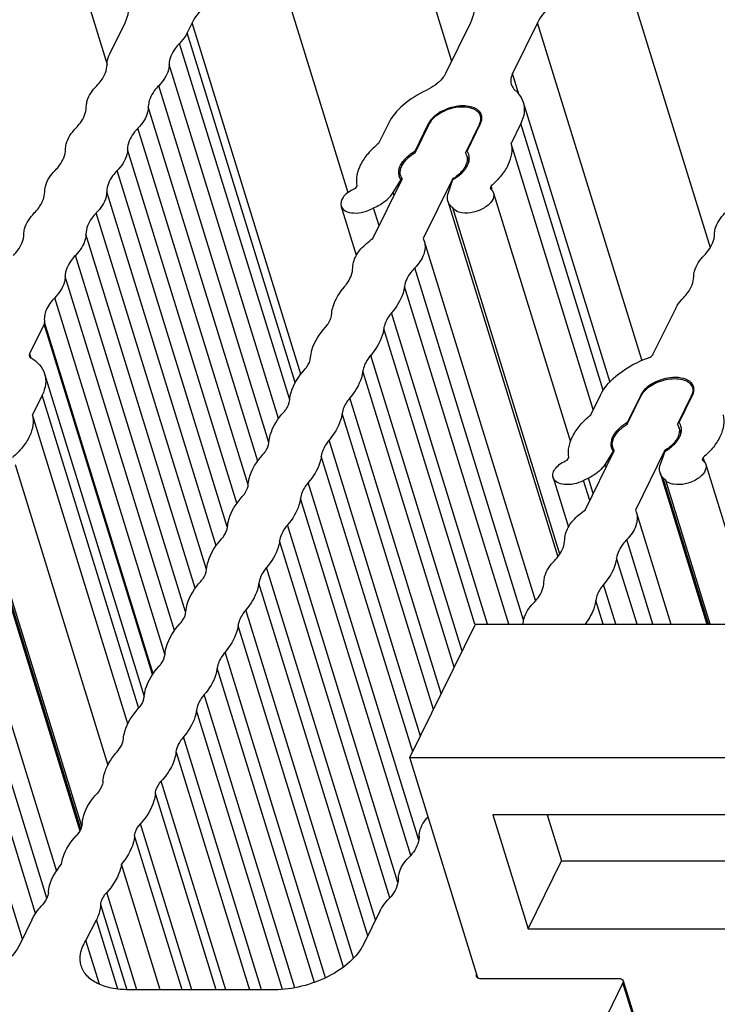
# Model space of a CAD drawing. Header units: millimetres. Extents: x 0 to 594, y 0 to 420.
# Tile 85 of 120: x 483 to 495, y 158 to 174. Entities that reach past the tile are written whole.
import ezdxf

# ---------------------------------------------------------------- set-up
doc = ezdxf.new("R2010")
doc.units = ezdxf.units.MM
doc.header["$LTSCALE"] = 32.67
doc.layers.get('0').update_dxf_attribs({"linetype": 'CONTINUOUS'})
doc.layers.add('3_ALL_AXES', color=7, linetype='CONTINUOUS')

msp = doc.modelspace()

# ---------------------------------------------------------------- linework, layer by layer
at = {"color": 7, "linetype": 'CONTINUOUS'}
for p, q in [((489.5225, 162.24085), (490.60235, 164.44135)), ((490.60235, 164.44135), (498.83664, 164.44135)), ((490.64338, 158.61369), (489.5225, 162.24085)), ((489.5225, 162.24085), (497.75679, 162.24085)), ((490.89062, 161.30086), (491.47158, 159.42087)), ((496.96963, 161.30086), (490.89062, 161.30086)), ((491.78547, 161.30086), (492.02066, 160.53977)), ((491.47158, 159.42087), (492.02066, 160.53977)), ((492.02066, 160.53977), (497.20482, 160.53977)), ((491.47158, 159.42087), (497.55059, 159.42087))]:
    msp.add_line(p, q, dxfattribs=at)
at = {"layer": '3_ALL_AXES', "color": 9, "linetype": 'CONTINUOUS'}
for p, q in [((484.08968, 175.09701), (484.53309, 173.66213)), ((487.40546, 175.09701), (488.5013, 171.55089)), ((489.78183, 175.09701), (490.2089, 173.71499)), ((493.09765, 175.09701), (494.47361, 170.64438)), ((487.72438, 168.55788), (485.93414, 174.35108)), ((493.34305, 168.79574), (491.62632, 174.35108)), ((487.63426, 168.4218), (485.85304, 174.18582)), ((487.54192, 168.13446), (485.72589, 174.01114)), ((487.35741, 167.82751), (485.55446, 173.66184)), ((491.31998, 173.17294), (491.21496, 173.5128)), ((487.1991, 167.43572), (485.38303, 173.31251)), ((487.01462, 167.12862), (485.21161, 172.96317)), ((489.83436, 172.68028), (489.83093, 172.69138)), ((490.67443, 172.6647), (490.66906, 172.68206)), ((492.70932, 168.29481), (491.35068, 172.69138)), ((486.85692, 166.73496), (485.0402, 172.61388)), ((486.67135, 166.43145), (484.86878, 172.26456)), ((486.51213, 166.04251), (484.69733, 171.91518)), ((486.32845, 165.73269), (484.52588, 171.5658)), ((489.26095, 171.50185), (489.245, 171.55345)), ((486.16923, 165.34376), (484.35443, 171.21643)), ((485.98541, 165.03372), (484.18286, 170.86679)), ((485.82651, 164.64506), (484.01167, 170.5179)), ((491.39701, 164.50352), (489.60231, 170.31117)), ((485.6427, 164.33527), (483.84014, 170.16835)), ((491.15334, 164.44135), (489.4339, 170.00547)), ((485.48334, 163.94623), (483.66858, 169.81877)), ((490.80407, 164.44135), (489.21958, 169.56875)), ((485.29137, 163.62389), (483.5019, 169.4146)), ((485.28127, 163.60883), (483.49662, 169.38397)), ((490.59519, 164.43914), (489.091, 169.30671)), ((483.25536, 168.89234), (483.27456, 168.83021)), ((490.38323, 163.99482), (488.87669, 168.86999)), ((490.25464, 163.73279), (488.7481, 168.60796)), ((485.05778, 163.05255), (483.46222, 168.21579)), ((490.04033, 163.29607), (488.53379, 168.17124)), ((493.33021, 168.20469), (493.32678, 168.21579)), ((494.17028, 168.18911), (494.16492, 168.20646)), ((489.91174, 163.03404), (488.4052, 167.90921)), ((489.69743, 162.59731), (488.19088, 167.47249)), ((489.56884, 162.33527), (488.06229, 167.21045)), ((492.7568, 167.02626), (492.74085, 167.07786)), ((484.0997, 161.06955), (482.31445, 166.84664)), ((484.1145, 161.11375), (482.35579, 166.80492)), ((492.4869, 166.47626), (492.38534, 166.80492)), ((492.5453, 166.59528), (492.46763, 166.84664)), ((494.44205, 164.44135), (493.69876, 166.84664)), ((494.47051, 164.44135), (493.74011, 166.80492)), ((489.66887, 160.88133), (487.84798, 166.77373)), ((489.5368, 160.63055), (487.71939, 166.5117)), ((489.32597, 160.18257), (487.50508, 166.07498)), ((483.53966, 159.92727), (481.71385, 165.83558)), ((493.52902, 164.44135), (493.09817, 165.83558)), ((489.19391, 159.93179), (487.37649, 165.81295)), ((483.35476, 159.67492), (481.54544, 165.52988)), ((493.26613, 164.44135), (492.92975, 165.52988)), ((488.95769, 159.56595), (487.16218, 165.37623)), ((483.13688, 159.24975), (481.33113, 165.09316)), ((488.82911, 159.30391), (487.03359, 165.11419)), ((492.91686, 164.44135), (492.71544, 165.09316)), ((492.7073, 164.44135), (492.58685, 164.83112)), ((488.59423, 158.93375), (486.81928, 164.67747)), ((488.42913, 158.78987), (486.6907, 164.41544)), ((488.13416, 158.61415), (486.47638, 163.97872)), ((487.94837, 158.53722), (486.3478, 163.71669)), ((487.62633, 158.44908), (486.13348, 163.27995)), ((487.42504, 158.4223), (486.00488, 163.01792)), ((487.07768, 158.41611), (485.79057, 162.58119)), ((486.48702, 158.41611), (485.42548, 161.85125)), ((486.32735, 158.41611), (485.32751, 161.6516)), ((485.92819, 158.41611), (485.08258, 161.15249)), ((485.76852, 158.41611), (484.98461, 160.95285)), ((485.02007, 158.41611), (484.52536, 160.01701)), ((484.86266, 158.4088), (484.42738, 159.81736)), ((493.79388, 156.07297), (493.03522, 158.528))]:
    msp.add_line(p, q, dxfattribs=at)
at = {"layer": '3_ALL_AXES', "color": 7, "linetype": 'CONTINUOUS'}
for p, q in [((484.57637, 173.83648), (484.8289, 174.35108)), ((485.93414, 174.35108), (485.85304, 174.18582)), ((490.52105, 174.35108), (490.10968, 173.5128)), ((491.62632, 174.35108), (491.21496, 173.5128)), ((491.3914, 173.04125), (492.81663, 168.42918)), ((489.16777, 172.69138), (489.00656, 172.36288)), ((489.608, 172.23709), (489.83093, 172.69138)), ((489.60823, 172.20954), (489.84011, 172.68206)), ((490.66906, 172.68206), (490.43719, 172.20954)), ((490.46459, 172.23709), (490.68752, 172.69138)), ((491.35068, 172.69138), (491.18947, 172.36288)), ((492.54544, 167.97497), (491.18947, 172.36288)), ((489.61579, 172.21188), (489.608, 172.23709)), ((490.46058, 172.16036), (490.49338, 172.05421)), ((488.6471, 171.66231), (488.62051, 171.61944)), ((488.91413, 170.7951), (489.39479, 171.77459)), ((489.245, 171.55345), (489.37667, 171.76569)), ((489.38198, 171.7485), (489.37667, 171.76569)), ((490.22374, 171.77459), (489.74308, 170.7951)), ((490.15662, 171.55345), (490.23326, 171.76569)), ((490.22708, 171.76379), (490.22374, 171.77459)), ((490.86136, 171.66231), (490.84588, 171.61944)), ((490.8801, 171.60166), (490.86136, 171.66231)), ((488.62051, 171.61944), (488.57751, 171.59782)), ((490.84588, 171.61944), (490.86765, 171.59782)), ((490.90032, 171.54503), (492.16777, 167.44357)), ((490.14985, 171.40881), (491.96028, 165.55024)), ((488.64107, 170.51583), (488.38872, 171.33245)), ((489.01609, 171.00288), (488.92435, 171.29976)), ((491.99176, 165.59316), (490.22829, 171.29976)), ((489.74308, 170.7951), (489.76019, 170.75152)), ((489.76041, 170.75158), (491.59287, 164.82174)), ((493.53442, 168.89234), (493.90347, 169.64438)), ((483.49662, 169.38397), (483.25541, 168.89243)), ((483.50294, 168.56565), (485.14586, 163.24914)), ((483.46222, 168.21579), (483.30101, 167.88728)), ((492.50241, 167.88728), (492.66362, 168.21579)), ((493.32678, 168.21579), (493.10385, 167.7615)), ((493.10408, 167.73394), (493.33596, 168.20646)), ((494.16492, 168.20646), (493.93304, 167.73394)), ((493.96044, 167.7615), (494.18337, 168.21579)), ((484.8737, 162.79808), (483.30101, 167.88728)), ((493.11165, 167.73628), (493.10385, 167.7615)), ((493.95643, 167.68476), (493.98923, 167.57861)), ((492.40998, 166.31951), (492.89064, 167.299)), ((492.87252, 167.2901), (492.74085, 167.07786)), ((492.87784, 167.27291), (492.87252, 167.2901)), ((493.7196, 167.299), (493.23894, 166.31951)), ((493.65247, 167.07786), (493.72911, 167.2901)), ((493.72294, 167.28819), (493.7196, 167.299)), ((492.11613, 167.14391), (492.14289, 167.18705)), ((494.35759, 167.18705), (494.34202, 167.14391)), ((494.38379, 167.10228), (494.35759, 167.18705)), ((483.01518, 167.07078), (484.5454, 162.11901)), ((494.3995, 167.07078), (495.21205, 164.44135)), ((482.26139, 166.93321), (484.08359, 161.03657)), ((491.88204, 166.85713), (492.13536, 166.03738)), ((492.46763, 166.84664), (492.38534, 166.80492)), ((493.6457, 166.93321), (494.41575, 164.44135)), ((493.74011, 166.80492), (493.69876, 166.84664)), ((493.23894, 166.31951), (493.25605, 166.27593)), ((481.87195, 166.27599), (483.69654, 160.37161)), ((493.25626, 166.27599), (493.82321, 164.44135)), ((485.66877, 162.33302), (486.87919, 158.41611)), ((485.40629, 158.41611), (484.76697, 160.48493)), ((489.03403, 159.7215), (488.75949, 159.16204)), ((483.29295, 159.5678), (483.09384, 159.16204)), ((484.18248, 159.22593), (484.35532, 159.5678)), ((484.70784, 158.42707), (484.35532, 159.5678)), ((484.40465, 158.50699), (484.18248, 159.22593)), ((490.69549, 158.6026), (492.9613, 158.6026)), ((493.03522, 158.528), (492.65087, 157.74478)), ((493.03934, 158.56343), (493.80313, 156.09182)), ((487.28816, 158.41611), (484.8863, 158.41611))]:
    msp.add_line(p, q, dxfattribs=at)
for centre, radius, start, end in [((490.54295, 172.77118), 0.14818, 6.945136, 17.165945), ((490.55828, 172.78374), 0.15202, 13.668382, 17.192223), ((490.05738, 171.47356), 0.88596, 120.479191, 121.402769), ((490.27551, 172.1025), 0.1939, 22.516523, 33.508151), ((490.28003, 172.10458), 0.18893, 17.168643, 22.45899), ((490.27981, 172.10454), 0.18915, 11.57546, 17.159677), ((490.28978, 172.11165), 0.21516, 33.458087, 35.664258), ((490.29391, 172.11436), 0.21022, 30.213033, 33.461158), ((490.30605, 172.12049), 0.1966, 14.60224, 17.173111), ((489.5374, 171.88285), 0.19886, 187.615345, 197.14155), ((489.55217, 171.8796), 0.18915, 191.575459, 197.159677), ((489.55194, 171.87956), 0.18893, 197.168643, 202.458989), ((489.55646, 171.88164), 0.1939, 202.516522, 213.50815), ((494.05413, 168.30815), 0.15202, 13.674146, 17.192269), ((493.94494, 168.31452), 0.24508, 333.839106, 337.51568), ((493.9662, 168.30588), 0.22214, 337.476507, 343.818886), ((493.77136, 167.6269), 0.1939, 22.515845, 33.507365), ((493.77588, 167.62898), 0.18893, 17.168636, 22.458317), ((493.77566, 167.62894), 0.18915, 11.574919, 17.15967), ((493.78563, 167.63606), 0.21516, 33.454891, 35.662626), ((493.78976, 167.63877), 0.21022, 30.211473, 33.45795), ((493.80189, 167.6449), 0.1966, 14.599901, 17.173111), ((493.04498, 167.41394), 0.21231, 210.229898, 215.681778), ((493.04802, 167.404), 0.18915, 191.574919, 197.15967), ((493.04779, 167.40396), 0.18893, 197.168636, 202.458317), ((493.05231, 167.40604), 0.1939, 202.515845, 213.507365)]:
    msp.add_arc(centre, radius, start, end, dxfattribs=at)
for points, knots in [([(487.4055, 175.09701), (487.25404, 175.09701), (486.94633, 175.05552), (486.51942, 174.89887), (486.16383, 174.66765), (485.98745, 174.4597), (485.93414, 174.35108)], [0, 0, 0, 0, 0.26470185, 0.53664853, 0.7885464, 1, 1, 1, 1]), ([(493.09765, 175.09701), (492.94618, 175.09701), (492.63848, 175.05551), (492.21158, 174.89886), (491.856, 174.66765), (491.67963, 174.4597), (491.62632, 174.35108)], [0, 0, 0, 0, 0.26470468, 0.53665016, 0.78854618, 1, 1, 1, 1]), ([(484.8289, 174.35108), (484.85697, 174.40827), (484.89627, 174.52559), (484.88707, 174.65053), (484.87013, 174.70537)], [0, 0, 0, 0, 0.52602064, 1, 1, 1, 1]), ([(490.56227, 174.70537), (490.57922, 174.65053), (490.58842, 174.52559), (490.54911, 174.40827), (490.52105, 174.35108)], [0, 0, 0, 0, 0.47397936, 1, 1, 1, 1]), ([(485.85304, 174.18582), (485.84561, 174.17067), (485.81066, 174.1074), (485.76456, 174.0507), (485.72589, 174.01114)], [0, 0, 0, 0, 0.23372087, 1, 1, 1, 1]), ([(485.72589, 174.01114), (485.69952, 173.98417), (485.61405, 173.8856), (485.55482, 173.75544), (485.55446, 173.66184)], [0, 0, 0, 0, 0.28721284, 1, 1, 1, 1]), ([(484.5321, 173.66183), (484.53215, 173.67609), (484.53636, 173.73644), (484.55606, 173.79509), (484.57637, 173.83648)], [0, 0, 0, 0, 0.23629362, 1, 1, 1, 1]), ([(484.36068, 173.31252), (484.38705, 173.33949), (484.47252, 173.43807), (484.53174, 173.56823), (484.5321, 173.66183)], [0, 0, 0, 0, 0.2872126, 1, 1, 1, 1]), ([(485.55446, 173.66184), (485.55435, 173.63286), (485.5358, 173.50104), (485.45481, 173.38592), (485.38303, 173.31251)], [0, 0, 0, 0, 0.22013158, 1, 1, 1, 1]), ([(490.10968, 173.5128), (490.0962, 173.48533), (490.01698, 173.3666), (489.89343, 173.28398), (489.79307, 173.23669)], [0, 0, 0, 0, 0.2162271, 1, 1, 1, 1]), ([(491.21496, 173.5128), (491.20769, 173.49799), (491.18484, 173.44238), (491.18142, 173.37743), (491.19433, 173.33565)], [0, 0, 0, 0, 0.2739288, 1, 1, 1, 1]), ([(484.18925, 172.96317), (484.18936, 172.99216), (484.20792, 173.12398), (484.2889, 173.2391), (484.36068, 173.31252)], [0, 0, 0, 0, 0.2201327, 1, 1, 1, 1]), ([(485.38303, 173.31251), (485.35666, 173.28554), (485.27119, 173.18695), (485.21196, 173.05678), (485.21161, 172.96317)], [0, 0, 0, 0, 0.28721665, 1, 1, 1, 1]), ([(491.19433, 173.33565), (491.20305, 173.30748), (491.2242, 173.27165), (491.25269, 173.2436), (491.26058, 173.23669)], [0, 0, 0, 0, 0.73775782, 1, 1, 1, 1]), ([(489.79307, 173.23669), (489.65498, 173.17163), (489.41398, 173.02345), (489.22395, 172.80587), (489.16777, 172.69138)], [0, 0, 0, 0, 0.5448272, 1, 1, 1, 1]), ([(491.26058, 173.23669), (491.27615, 173.22305), (491.33242, 173.16766), (491.3742, 173.0969), (491.39141, 173.04125)], [0, 0, 0, 0, 0.26224218, 1, 1, 1, 1]), ([(484.01783, 172.61387), (484.0442, 172.64084), (484.12967, 172.73942), (484.18889, 172.86957), (484.18925, 172.96317)], [0, 0, 0, 0, 0.2872126, 1, 1, 1, 1]), ([(485.21161, 172.96317), (485.2115, 172.93419), (485.19296, 172.80239), (485.11197, 172.68728), (485.0402, 172.61388)], [0, 0, 0, 0, 0.22012907, 1, 1, 1, 1]), ([(490.61596, 172.90383), (490.56329, 172.94044), (490.41522, 172.97501), (490.19033, 172.94367), (489.98068, 172.84963), (489.86951, 172.74197), (489.84011, 172.68206)], [0, 0, 0, 0, 0.22015606, 0.49365457, 0.77095149, 1, 1, 1, 1]), ([(490.45544, 172.97797), (490.42315, 172.98096), (490.28612, 172.98149), (490.14967, 172.94289), (490.05667, 172.89577)], [0, 0, 0, 0, 0.2372598, 1, 1, 1, 1]), ([(490.66237, 172.89577), (490.65084, 172.90739), (490.59097, 172.95388), (490.51393, 172.97255), (490.45544, 172.97797)], [0, 0, 0, 0, 0.21801328, 1, 1, 1, 1]), ([(491.39141, 173.04125), (491.40816, 172.98709), (491.41716, 172.8637), (491.37839, 172.74785), (491.35068, 172.69138)], [0, 0, 0, 0, 0.4740551, 1, 1, 1, 1]), ([(490.05667, 172.89577), (490.03092, 172.88272), (489.94292, 172.83146), (489.8633, 172.75735), (489.83093, 172.69138)], [0, 0, 0, 0, 0.28204936, 1, 1, 1, 1]), ([(490.68453, 172.81492), (490.68185, 172.82357), (490.66736, 172.85873), (490.6396, 172.8874), (490.61596, 172.90383)], [0, 0, 0, 0, 0.2392814, 1, 1, 1, 1]), ([(490.66906, 172.68206), (490.67341, 172.69091), (490.68765, 172.72462), (490.69328, 172.76253), (490.69004, 172.7891)], [0, 0, 0, 0, 0.26923734, 1, 1, 1, 1]), ([(483.8464, 172.26452), (483.84651, 172.29351), (483.86507, 172.42533), (483.94606, 172.54045), (484.01783, 172.61387)], [0, 0, 0, 0, 0.2201327, 1, 1, 1, 1]), ([(485.0402, 172.61388), (485.01383, 172.58691), (484.92836, 172.48833), (484.86913, 172.35816), (484.86878, 172.26456)], [0, 0, 0, 0, 0.28722073, 1, 1, 1, 1]), ([(489.00656, 172.36288), (488.94391, 172.31144), (488.83263, 172.20416), (488.6752, 171.98224), (488.62581, 171.77947), (488.6471, 171.66231)], [0, 0, 0, 0, 0.29766295, 0.56272784, 1, 1, 1, 1]), ([(491.18947, 172.36288), (491.20251, 172.30773), (491.20629, 172.18543), (491.1467, 172.00205), (491.02891, 171.82203), (490.92193, 171.71438), (490.86136, 171.66231)], [0, 0, 0, 0, 0.20994584, 0.44126536, 0.70406402, 1, 1, 1, 1]), ([(483.67495, 171.91518), (483.70132, 171.94216), (483.78681, 172.04074), (483.84604, 172.17091), (483.8464, 172.26452)], [0, 0, 0, 0, 0.28721643, 1, 1, 1, 1]), ([(484.86878, 172.26456), (484.86868, 172.23557), (484.85013, 172.10374), (484.76912, 171.98861), (484.69733, 171.91518)], [0, 0, 0, 0, 0.22012778, 1, 1, 1, 1]), ([(489.36567, 171.91459), (489.36993, 171.9414), (489.41345, 172.06578), (489.52069, 172.15625), (489.60823, 172.20954)], [0, 0, 0, 0, 0.20940727, 1, 1, 1, 1]), ([(489.4072, 172.06487), (489.41873, 172.08031), (489.47301, 172.14434), (489.54069, 172.19613), (489.59575, 172.22975)], [0, 0, 0, 0, 0.22999123, 1, 1, 1, 1]), ([(489.34093, 171.9171), (489.3441, 171.93869), (489.35244, 171.96746), (489.36457, 171.99443), (489.36799, 172.00139)], [0, 0, 0, 0, 0.73757721, 1, 1, 1, 1]), ([(490.4176, 171.9171), (490.42327, 171.9239), (490.4442, 171.95033), (490.46231, 171.97907), (490.47326, 172.00139)], [0, 0, 0, 0, 0.26253234, 1, 1, 1, 1]), ([(490.46511, 172.1425), (490.46754, 172.13066), (490.47306, 172.07933), (490.45829, 172.02731), (490.44099, 171.99207)], [0, 0, 0, 0, 0.23531191, 1, 1, 1, 1]), ([(483.5035, 171.5658), (483.50361, 171.59479), (483.52216, 171.72662), (483.60316, 171.84176), (483.67495, 171.91518)], [0, 0, 0, 0, 0.22012777, 1, 1, 1, 1]), ([(484.69733, 171.91518), (484.67096, 171.88821), (484.58547, 171.78962), (484.52623, 171.65942), (484.52588, 171.5658)], [0, 0, 0, 0, 0.28722073, 1, 1, 1, 1]), ([(490.41883, 171.95333), (490.40784, 171.93652), (490.35377, 171.86599), (490.28229, 171.81023), (490.22374, 171.77459)], [0, 0, 0, 0, 0.2266092, 1, 1, 1, 1]), ([(490.23326, 171.76569), (490.25161, 171.7765), (490.31879, 171.81934), (490.38017, 171.87225), (490.4176, 171.9171)], [0, 0, 0, 0, 0.26714813, 1, 1, 1, 1]), ([(483.33205, 171.21643), (483.35842, 171.2434), (483.44391, 171.34199), (483.50315, 171.47218), (483.5035, 171.5658)], [0, 0, 0, 0, 0.28722075, 1, 1, 1, 1]), ([(484.52588, 171.5658), (484.52578, 171.53682), (484.50723, 171.40498), (484.42622, 171.28985), (484.35443, 171.21643)], [0, 0, 0, 0, 0.22012778, 1, 1, 1, 1]), ([(488.57751, 171.59782), (488.54544, 171.58168), (488.48766, 171.54502), (488.40525, 171.46607), (488.37462, 171.37795), (488.38872, 171.33246)], [0, 0, 0, 0, 0.31181147, 0.58633444, 1, 1, 1, 1]), ([(488.92435, 171.29976), (488.95922, 171.31517), (489.08096, 171.3775), (489.19273, 171.46919), (489.245, 171.55345)], [0, 0, 0, 0, 0.27772849, 1, 1, 1, 1]), ([(490.14984, 171.4088), (490.14639, 171.41998), (490.13609, 171.46788), (490.14402, 171.51857), (490.15662, 171.55345)], [0, 0, 0, 0, 0.23977287, 1, 1, 1, 1]), ([(490.90028, 171.54502), (490.91265, 171.50523), (490.89231, 171.42927), (490.82726, 171.35522), (490.72714, 171.2797), (490.57471, 171.22015), (490.44117, 171.21015), (490.37844, 171.2201)], [0, 0, 0, 0, 0.18160262, 0.29813984, 0.43121367, 0.72321785, 1, 1, 1, 1]), ([(490.22829, 171.29976), (490.21884, 171.30713), (490.185, 171.33701), (490.15964, 171.3771), (490.14984, 171.4088)], [0, 0, 0, 0, 0.26521002, 1, 1, 1, 1]), ([(483.16058, 170.86701), (483.16069, 170.89599), (483.17924, 171.02785), (483.26025, 171.14299), (483.33205, 171.21643)], [0, 0, 0, 0, 0.22012777, 1, 1, 1, 1]), ([(484.35443, 171.21643), (484.32803, 171.18943), (484.24246, 171.09078), (484.18317, 170.96047), (484.18286, 170.86679)], [0, 0, 0, 0, 0.28724929, 1, 1, 1, 1]), ([(488.38872, 171.33246), (488.39926, 171.29845), (488.46407, 171.23392), (488.60424, 171.20758), (488.7663, 171.22589), (488.87444, 171.26978), (488.92435, 171.29976)], [0, 0, 0, 0, 0.18067187, 0.41785435, 0.70456354, 1, 1, 1, 1]), ([(490.37844, 171.2201), (490.36199, 171.22271), (490.30636, 171.23503), (490.2513, 171.2661), (490.22829, 171.29976)], [0, 0, 0, 0, 0.29006581, 1, 1, 1, 1]), ([(494.54489, 170.86701), (494.545, 170.89599), (494.56355, 171.02785), (494.64457, 171.14299), (494.71636, 171.21643)], [0, 0, 0, 0, 0.22012777, 1, 1, 1, 1]), ([(482.98913, 170.51763), (483.01551, 170.5446), (483.101, 170.6432), (483.16023, 170.77339), (483.16058, 170.86701)], [0, 0, 0, 0, 0.28722075, 1, 1, 1, 1]), ([(484.18286, 170.86679), (484.18276, 170.83784), (484.16427, 170.70619), (484.08337, 170.59121), (484.01167, 170.5179)], [0, 0, 0, 0, 0.22011459, 1, 1, 1, 1]), ([(494.37345, 170.51763), (494.39982, 170.5446), (494.48531, 170.6432), (494.54455, 170.77339), (494.54489, 170.86701)], [0, 0, 0, 0, 0.28722075, 1, 1, 1, 1]), ([(488.57994, 170.31117), (488.58009, 170.35299), (488.60354, 170.46832), (488.71732, 170.64162), (488.84177, 170.746), (488.91413, 170.7951)], [0, 0, 0, 0, 0.20644343, 0.56826652, 1, 1, 1, 1]), ([(489.76037, 170.75157), (489.78162, 170.68263), (489.76571, 170.50841), (489.66494, 170.37523), (489.60231, 170.31117)], [0, 0, 0, 0, 0.44606393, 1, 1, 1, 1]), ([(484.01167, 170.5179), (483.98527, 170.49091), (483.89973, 170.39228), (483.84046, 170.26202), (483.84014, 170.16835)], [0, 0, 0, 0, 0.28723907, 1, 1, 1, 1]), ([(494.20199, 170.16825), (494.2021, 170.19723), (494.22065, 170.32907), (494.30166, 170.44421), (494.37345, 170.51763)], [0, 0, 0, 0, 0.22012777, 1, 1, 1, 1]), ([(488.44832, 170.00547), (488.46879, 170.02962), (488.53595, 170.11878), (488.57964, 170.23072), (488.57994, 170.31117)], [0, 0, 0, 0, 0.28239518, 1, 1, 1, 1]), ([(489.60231, 170.31117), (489.57918, 170.28751), (489.50211, 170.19963), (489.44507, 170.08899), (489.4339, 170.00547)], [0, 0, 0, 0, 0.28196939, 1, 1, 1, 1]), ([(483.84014, 170.16835), (483.84004, 170.13935), (483.8215, 170.00743), (483.74043, 169.89223), (483.66858, 169.81877)], [0, 0, 0, 0, 0.22011668, 1, 1, 1, 1]), ([(494.03055, 169.81887), (494.05692, 169.84585), (494.14241, 169.94444), (494.20165, 170.07463), (494.20199, 170.16825)], [0, 0, 0, 0, 0.28722075, 1, 1, 1, 1]), ([(488.23401, 169.56875), (488.23892, 169.60546), (488.27588, 169.76553), (488.36657, 169.90903), (488.44832, 170.00547)], [0, 0, 0, 0, 0.22658999, 1, 1, 1, 1]), ([(489.4339, 170.00547), (489.42898, 169.96876), (489.39202, 169.80869), (489.30133, 169.66519), (489.21958, 169.56875)], [0, 0, 0, 0, 0.22658999, 1, 1, 1, 1]), ([(483.66858, 169.81877), (483.61084, 169.75973), (483.51775, 169.63777), (483.49019, 169.48084), (483.5019, 169.4146)], [0, 0, 0, 0, 0.55110712, 1, 1, 1, 1]), ([(493.90347, 169.64438), (493.9109, 169.65951), (493.94584, 169.72271), (493.9919, 169.77935), (494.03055, 169.81887)], [0, 0, 0, 0, 0.2337377, 1, 1, 1, 1]), ([(488.13001, 169.3324), (488.1467, 169.3509), (488.20078, 169.41858), (488.23602, 169.50654), (488.23401, 169.56875)], [0, 0, 0, 0, 0.28584855, 1, 1, 1, 1]), ([(489.21958, 169.56875), (489.20201, 169.54801), (489.14268, 169.47035), (489.10039, 169.37689), (489.091, 169.30671)], [0, 0, 0, 0, 0.27741933, 1, 1, 1, 1]), ([(487.88509, 168.83329), (487.88839, 168.87507), (487.92409, 169.06032), (488.0326, 169.22445), (488.13001, 169.3324)], [0, 0, 0, 0, 0.22371844, 1, 1, 1, 1]), ([(489.091, 169.30671), (489.08609, 169.27), (489.04912, 169.10993), (488.95843, 168.96643), (488.87669, 168.86999)], [0, 0, 0, 0, 0.22659, 1, 1, 1, 1]), ([(483.2744, 168.83015), (483.32852, 168.79921), (483.42476, 168.72557), (483.48634, 168.61946), (483.50297, 168.56566)], [0, 0, 0, 0, 0.52542165, 1, 1, 1, 1]), ([(487.78712, 168.63365), (487.80123, 168.64929), (487.84802, 168.70728), (487.88085, 168.77971), (487.88509, 168.83329)], [0, 0, 0, 0, 0.28158161, 1, 1, 1, 1]), ([(488.87669, 168.86999), (488.85911, 168.84926), (488.79978, 168.77159), (488.75749, 168.67813), (488.7481, 168.60796)], [0, 0, 0, 0, 0.27741938, 1, 1, 1, 1]), ([(492.66362, 168.21579), (492.73128, 168.35367), (492.97552, 168.60849), (493.28001, 168.76628), (493.45434, 168.83013)], [0, 0, 0, 0, 0.45274708, 1, 1, 1, 1]), ([(493.45434, 168.83013), (493.46344, 168.83346), (493.49439, 168.84733), (493.52363, 168.87035), (493.53442, 168.89234)], [0, 0, 0, 0, 0.28337157, 1, 1, 1, 1]), ([(487.54219, 168.13454), (487.54549, 168.17631), (487.58119, 168.36157), (487.68971, 168.52569), (487.78712, 168.63365)], [0, 0, 0, 0, 0.22371848, 1, 1, 1, 1]), ([(488.7481, 168.60796), (488.74319, 168.57125), (488.70623, 168.41118), (488.61554, 168.26768), (488.53379, 168.17124)], [0, 0, 0, 0, 0.22659001, 1, 1, 1, 1]), ([(483.50297, 168.56566), (483.51971, 168.51148), (483.52859, 168.38809), (483.48992, 168.27223), (483.46222, 168.21579)], [0, 0, 0, 0, 0.47426903, 1, 1, 1, 1]), ([(493.55255, 168.42019), (493.52679, 168.40714), (493.43879, 168.35588), (493.35916, 168.28176), (493.32678, 168.21579)], [0, 0, 0, 0, 0.28205014, 1, 1, 1, 1]), ([(493.33596, 168.20646), (493.37165, 168.2792), (493.47672, 168.36951), (493.63791, 168.44512), (493.77871, 168.48181), (493.91636, 168.49054), (494.03797, 168.47036), (494.13327, 168.42192), (494.1718, 168.36708), (494.18039, 168.33933)], [0, 0, 0, 0, 0.24573248, 0.39244912, 0.54193939, 0.6834276, 0.80806051, 0.91188596, 1, 1, 1, 1]), ([(493.95129, 168.50238), (493.919, 168.50537), (493.78198, 168.5059), (493.64554, 168.4673), (493.55255, 168.42019)], [0, 0, 0, 0, 0.23725954, 1, 1, 1, 1]), ([(494.15822, 168.42019), (494.14668, 168.43181), (494.08681, 168.47829), (494.00978, 168.49696), (493.95129, 168.50238)], [0, 0, 0, 0, 0.21801527, 1, 1, 1, 1]), ([(494.18039, 168.33933), (494.18735, 168.3168), (494.18897, 168.28334), (494.18189, 168.25211), (494.17954, 168.24398)], [0, 0, 0, 0, 0.73598605, 1, 1, 1, 1]), ([(487.44422, 167.93489), (487.45833, 167.95053), (487.50512, 168.00852), (487.53795, 168.08096), (487.54219, 168.13454)], [0, 0, 0, 0, 0.2815816, 1, 1, 1, 1]), ([(488.53379, 168.17124), (488.51621, 168.15051), (488.45688, 168.07284), (488.41459, 167.97938), (488.4052, 167.90921)], [0, 0, 0, 0, 0.27741859, 1, 1, 1, 1]), ([(487.19929, 167.43578), (487.2026, 167.47756), (487.2383, 167.66282), (487.34681, 167.82694), (487.44422, 167.93489)], [0, 0, 0, 0, 0.22371847, 1, 1, 1, 1]), ([(483.30101, 167.88728), (483.31405, 167.83216), (483.31784, 167.70994), (483.25833, 167.52665), (483.14067, 167.34672), (483.0338, 167.23911), (482.97328, 167.18705)], [0, 0, 0, 0, 0.20996803, 0.44129479, 0.70408356, 1, 1, 1, 1]), ([(488.4052, 167.90921), (488.40029, 167.8725), (488.36332, 167.71243), (488.27263, 167.56893), (488.19088, 167.47249)], [0, 0, 0, 0, 0.22658983, 1, 1, 1, 1]), ([(492.14289, 167.18705), (492.1217, 167.30418), (492.17116, 167.50684), (492.32856, 167.72865), (492.4398, 167.83587), (492.50241, 167.88728)], [0, 0, 0, 0, 0.4372978, 0.70235995, 1, 1, 1, 1]), ([(494.68533, 167.88728), (494.69836, 167.83216), (494.70215, 167.70994), (494.64265, 167.52665), (494.52498, 167.34672), (494.41811, 167.23911), (494.35759, 167.18705)], [0, 0, 0, 0, 0.20996803, 0.44129479, 0.70408356, 1, 1, 1, 1]), ([(492.86152, 167.43899), (492.86578, 167.4658), (492.9093, 167.59018), (493.01654, 167.68065), (493.10408, 167.73394)], [0, 0, 0, 0, 0.20940766, 1, 1, 1, 1]), ([(493.02483, 167.70887), (493.01276, 167.69976), (492.96832, 167.6641), (492.9281, 167.62283), (492.90305, 167.58927)], [0, 0, 0, 0, 0.26532047, 1, 1, 1, 1]), ([(493.96097, 167.6669), (493.96339, 167.65506), (493.96891, 167.60373), (493.95414, 167.55172), (493.93684, 167.51647)], [0, 0, 0, 0, 0.23531188, 1, 1, 1, 1]), ([(488.19088, 167.47249), (488.17331, 167.45176), (488.11397, 167.37409), (488.07168, 167.28063), (488.06229, 167.21045)], [0, 0, 0, 0, 0.27742006, 1, 1, 1, 1]), ([(492.86384, 167.5258), (492.85656, 167.51097), (492.83368, 167.45537), (492.83032, 167.39042), (492.84322, 167.34866)], [0, 0, 0, 0, 0.27426439, 1, 1, 1, 1]), ([(493.91468, 167.47773), (493.90369, 167.46092), (493.84963, 167.3904), (493.77814, 167.33464), (493.7196, 167.299)], [0, 0, 0, 0, 0.22660937, 1, 1, 1, 1]), ([(493.91345, 167.44151), (493.91912, 167.44831), (493.94005, 167.47474), (493.95816, 167.50348), (493.96911, 167.5258)], [0, 0, 0, 0, 0.26253204, 1, 1, 1, 1]), ([(487.10132, 167.23614), (487.11543, 167.25178), (487.16222, 167.30977), (487.19505, 167.38221), (487.19929, 167.43578)], [0, 0, 0, 0, 0.28158159, 1, 1, 1, 1]), ([(493.72911, 167.2901), (493.74746, 167.3009), (493.81464, 167.34375), (493.87602, 167.39665), (493.91345, 167.44151)], [0, 0, 0, 0, 0.26714804, 1, 1, 1, 1]), ([(486.85504, 166.71391), (486.85667, 166.75731), (486.88734, 166.95135), (486.99991, 167.12375), (487.10132, 167.23614)], [0, 0, 0, 0, 0.22295528, 1, 1, 1, 1]), ([(488.06229, 167.21045), (488.05738, 167.17374), (488.02042, 167.01367), (487.92973, 166.87017), (487.84798, 166.77373)], [0, 0, 0, 0, 0.22659, 1, 1, 1, 1]), ([(491.88206, 166.85713), (491.87461, 166.8812), (491.87696, 166.94024), (491.92618, 167.02065), (492.00853, 167.09206), (492.07799, 167.12845), (492.11613, 167.14391)], [0, 0, 0, 0, 0.18928673, 0.41618754, 0.69079292, 1, 1, 1, 1]), ([(494.34202, 167.14391), (494.34899, 167.13922), (494.37376, 167.12007), (494.39271, 167.09268), (494.3995, 167.07078)], [0, 0, 0, 0, 0.2682342, 1, 1, 1, 1]), ([(492.74085, 167.07786), (492.72678, 167.05517), (492.65332, 166.95936), (492.55099, 166.8889), (492.46763, 166.84664)], [0, 0, 0, 0, 0.22217536, 1, 1, 1, 1]), ([(493.6457, 166.93321), (493.64225, 166.94439), (493.63195, 166.99229), (493.63988, 167.04298), (493.65247, 167.07786)], [0, 0, 0, 0, 0.23977398, 1, 1, 1, 1]), ([(494.3995, 167.07078), (494.41201, 167.03041), (494.39092, 166.95333), (494.32449, 166.87848), (494.22236, 166.80236), (494.06763, 166.74307), (493.93231, 166.73416), (493.86922, 166.74516)], [0, 0, 0, 0, 0.18175692, 0.29865819, 0.43218832, 0.72453582, 1, 1, 1, 1]), ([(492.38534, 166.80492), (492.33577, 166.77979), (492.23201, 166.74402), (492.07946, 166.73328), (491.95003, 166.76359), (491.89197, 166.8251), (491.88206, 166.85713)], [0, 0, 0, 0, 0.30045601, 0.58477137, 0.8187191, 1, 1, 1, 1]), ([(493.86922, 166.74516), (493.85595, 166.74747), (493.80954, 166.75814), (493.76428, 166.78052), (493.74011, 166.80492)], [0, 0, 0, 0, 0.28160614, 1, 1, 1, 1]), ([(486.76111, 166.54288), (486.77324, 166.55632), (486.81459, 166.60686), (486.84564, 166.66751), (486.85504, 166.71391)], [0, 0, 0, 0, 0.27660302, 1, 1, 1, 1]), ([(487.84798, 166.77373), (487.8304, 166.753), (487.77107, 166.67533), (487.72878, 166.58187), (487.71939, 166.5117)], [0, 0, 0, 0, 0.27741938, 1, 1, 1, 1]), ([(486.51619, 166.04377), (486.51949, 166.08554), (486.55519, 166.2708), (486.6637, 166.43492), (486.76111, 166.54288)], [0, 0, 0, 0, 0.22371847, 1, 1, 1, 1]), ([(487.71939, 166.5117), (487.71448, 166.47499), (487.67752, 166.31492), (487.58683, 166.17142), (487.50508, 166.07498)], [0, 0, 0, 0, 0.22659001, 1, 1, 1, 1]), ([(492.07578, 165.83562), (492.07594, 165.87743), (492.09939, 165.99275), (492.21317, 166.16605), (492.33762, 166.27042), (492.40998, 166.31951)], [0, 0, 0, 0, 0.2064431, 0.56826751, 1, 1, 1, 1]), ([(493.25623, 166.27598), (493.27747, 166.20704), (493.26157, 166.03282), (493.1608, 165.89964), (493.09817, 165.83558)], [0, 0, 0, 0, 0.44606379, 1, 1, 1, 1]), ([(486.41822, 165.84412), (486.43233, 165.85976), (486.47912, 165.91775), (486.51195, 165.99019), (486.51619, 166.04377)], [0, 0, 0, 0, 0.28158159, 1, 1, 1, 1]), ([(487.50508, 166.07498), (487.4875, 166.05425), (487.42817, 165.97658), (487.38588, 165.88312), (487.37649, 165.81295)], [0, 0, 0, 0, 0.27741934, 1, 1, 1, 1]), ([(486.17329, 165.34501), (486.17659, 165.38679), (486.2123, 165.57205), (486.32081, 165.73617), (486.41822, 165.84412)], [0, 0, 0, 0, 0.22371849, 1, 1, 1, 1]), ([(491.90437, 165.48631), (491.93074, 165.51328), (492.01621, 165.61186), (492.07543, 165.74202), (492.07578, 165.83562)], [0, 0, 0, 0, 0.28721365, 1, 1, 1, 1]), ([(493.09817, 165.83558), (493.07503, 165.81192), (492.99796, 165.72404), (492.94093, 165.6134), (492.92975, 165.52988)], [0, 0, 0, 0, 0.28196947, 1, 1, 1, 1]), ([(487.37649, 165.81295), (487.37158, 165.77623), (487.33462, 165.61616), (487.24393, 165.47267), (487.16218, 165.37623)], [0, 0, 0, 0, 0.22658999, 1, 1, 1, 1]), ([(492.92975, 165.52988), (492.92484, 165.49316), (492.88788, 165.33309), (492.79719, 165.1896), (492.71544, 165.09316)], [0, 0, 0, 0, 0.22659001, 1, 1, 1, 1]), ([(486.07532, 165.14537), (486.08943, 165.16101), (486.13622, 165.219), (486.16905, 165.29144), (486.17329, 165.34501)], [0, 0, 0, 0, 0.28158164, 1, 1, 1, 1]), ([(487.16218, 165.37623), (487.14461, 165.35549), (487.08528, 165.27783), (487.04298, 165.18437), (487.03359, 165.11419)], [0, 0, 0, 0, 0.27741933, 1, 1, 1, 1]), ([(491.73282, 165.13675), (491.73293, 165.16575), (491.75151, 165.29765), (491.83255, 165.41285), (491.90437, 165.48631)], [0, 0, 0, 0, 0.22013436, 1, 1, 1, 1]), ([(485.83039, 164.64626), (485.8337, 164.68804), (485.8694, 164.87329), (485.97791, 165.03742), (486.07532, 165.14537)], [0, 0, 0, 0, 0.22371848, 1, 1, 1, 1]), ([(487.03359, 165.11419), (487.02868, 165.07748), (486.99172, 164.91741), (486.90103, 164.77391), (486.81928, 164.67747)], [0, 0, 0, 0, 0.22659, 1, 1, 1, 1]), ([(491.5614, 164.78749), (491.58777, 164.81445), (491.67323, 164.91302), (491.73245, 165.04316), (491.73282, 165.13675)], [0, 0, 0, 0, 0.28720954, 1, 1, 1, 1]), ([(492.71544, 165.09316), (492.69786, 165.07242), (492.63854, 164.99476), (492.59624, 164.90129), (492.58685, 164.83112)], [0, 0, 0, 0, 0.27741936, 1, 1, 1, 1]), ([(491.38992, 164.43804), (491.39002, 164.46703), (491.40857, 164.59889), (491.48959, 164.71405), (491.5614, 164.78749)], [0, 0, 0, 0, 0.22012472, 1, 1, 1, 1]), ([(492.58685, 164.83112), (492.58249, 164.79851), (492.55156, 164.65774), (492.47784, 164.52913), (492.41044, 164.44134)], [0, 0, 0, 0, 0.22914271, 1, 1, 1, 1]), ([(485.73192, 164.44606), (485.7461, 164.46174), (485.79312, 164.51986), (485.82614, 164.59252), (485.83039, 164.64626)], [0, 0, 0, 0, 0.28167043, 1, 1, 1, 1]), ([(486.81928, 164.67747), (486.80171, 164.65674), (486.74238, 164.57907), (486.70008, 164.48561), (486.6907, 164.41544)], [0, 0, 0, 0, 0.27741938, 1, 1, 1, 1]), ([(485.48751, 163.94751), (485.49081, 163.98924), (485.52643, 164.17425), (485.6347, 164.3382), (485.73192, 164.44606)], [0, 0, 0, 0, 0.22374924, 1, 1, 1, 1]), ([(486.6907, 164.41544), (486.68578, 164.37873), (486.64882, 164.21866), (486.55813, 164.07516), (486.47638, 163.97872)], [0, 0, 0, 0, 0.22659001, 1, 1, 1, 1]), ([(485.38953, 163.74786), (485.40365, 163.7635), (485.45044, 163.8215), (485.48327, 163.89394), (485.48751, 163.94751)], [0, 0, 0, 0, 0.28158248, 1, 1, 1, 1]), ([(486.47638, 163.97872), (486.45881, 163.95798), (486.39948, 163.88032), (486.35719, 163.78686), (486.3478, 163.71669)], [0, 0, 0, 0, 0.27741935, 1, 1, 1, 1]), ([(485.14461, 163.24875), (485.14791, 163.29053), (485.18361, 163.47579), (485.29212, 163.63991), (485.38953, 163.74786)], [0, 0, 0, 0, 0.22371843, 1, 1, 1, 1]), ([(486.3478, 163.71669), (486.34289, 163.67997), (486.30592, 163.5199), (486.21523, 163.3764), (486.13348, 163.27995)], [0, 0, 0, 0, 0.22658938, 1, 1, 1, 1]), ([(485.04663, 163.04911), (485.06075, 163.06475), (485.10754, 163.12274), (485.14037, 163.19518), (485.14461, 163.24875)], [0, 0, 0, 0, 0.2815816, 1, 1, 1, 1]), ([(486.13348, 163.27995), (486.1159, 163.25922), (486.05657, 163.18155), (486.01427, 163.08809), (486.00488, 163.01792)], [0, 0, 0, 0, 0.27742004, 1, 1, 1, 1]), ([(484.80171, 162.55), (484.80501, 162.59177), (484.84071, 162.77703), (484.94922, 162.94115), (485.04663, 163.04911)], [0, 0, 0, 0, 0.22371847, 1, 1, 1, 1]), ([(486.00488, 163.01792), (485.99997, 162.9812), (485.96301, 162.82113), (485.87232, 162.67763), (485.79057, 162.58119)], [0, 0, 0, 0, 0.22658999, 1, 1, 1, 1]), ([(485.79057, 162.58119), (485.75819, 162.543), (485.70242, 162.46623), (485.6737, 162.37537), (485.66635, 162.33245)], [0, 0, 0, 0, 0.53485337, 1, 1, 1, 1]), ([(484.69006, 162.33205), (484.72121, 162.36403), (484.77013, 162.43191), (484.7987, 162.51206), (484.80171, 162.55)], [0, 0, 0, 0, 0.53979134, 1, 1, 1, 1]), ([(484.4639, 161.85125), (484.46708, 161.89138), (484.48655, 161.99665), (484.56142, 162.16175), (484.6419, 162.27663), (484.69006, 162.33205)], [0, 0, 0, 0, 0.22415901, 0.59120761, 1, 1, 1, 1]), ([(485.66635, 162.33245), (485.66194, 162.2922), (485.64712, 162.20863), (485.57508, 162.04028), (485.49102, 161.92388), (485.42548, 161.85125)], [0, 0, 0, 0, 0.22238454, 0.46263485, 1, 1, 1, 1]), ([(484.4639, 161.85125), (484.46258, 161.83454), (484.4483, 161.76043), (484.4049, 161.69478), (484.36593, 161.6516)], [0, 0, 0, 0, 0.22371848, 1, 1, 1, 1]), ([(485.32751, 161.6516), (485.32883, 161.66831), (485.34311, 161.74242), (485.38651, 161.80806), (485.42548, 161.85125)], [0, 0, 0, 0, 0.22371848, 1, 1, 1, 1]), ([(484.121, 161.15249), (484.12431, 161.19427), (484.16001, 161.37952), (484.26852, 161.54365), (484.36593, 161.6516)], [0, 0, 0, 0, 0.22371847, 1, 1, 1, 1]), ([(485.32751, 161.6516), (485.3242, 161.60983), (485.2885, 161.42457), (485.17999, 161.26045), (485.08258, 161.15249)], [0, 0, 0, 0, 0.22371848, 1, 1, 1, 1]), ([(484.121, 161.15249), (484.11968, 161.13578), (484.1054, 161.06168), (484.062, 160.99603), (484.02303, 160.95285)], [0, 0, 0, 0, 0.22371849, 1, 1, 1, 1]), ([(484.98461, 160.95285), (484.98593, 160.96956), (485.00021, 161.04366), (485.04362, 161.10931), (485.08258, 161.15249)], [0, 0, 0, 0, 0.22371848, 1, 1, 1, 1]), ([(489.67554, 160.94431), (489.67563, 160.97102), (489.6912, 161.09124), (489.76033, 161.19846), (489.82277, 161.26788)], [0, 0, 0, 0, 0.22245519, 1, 1, 1, 1]), ([(483.78143, 160.48493), (483.78671, 160.52441), (483.82805, 160.6977), (483.93107, 160.85093), (484.02303, 160.95285)], [0, 0, 0, 0, 0.22489028, 1, 1, 1, 1]), ([(484.98461, 160.95285), (484.98152, 160.91382), (484.94973, 160.74195), (484.85396, 160.58756), (484.76697, 160.48493)], [0, 0, 0, 0, 0.22543, 1, 1, 1, 1]), ([(489.67554, 160.94431), (489.67543, 160.91532), (489.65688, 160.78349), (489.57588, 160.66835), (489.50409, 160.59493)], [0, 0, 0, 0, 0.22012815, 1, 1, 1, 1]), ([(483.56379, 160.01701), (483.56688, 160.05604), (483.59867, 160.22791), (483.69444, 160.3823), (483.78143, 160.48493)], [0, 0, 0, 0, 0.22542959, 1, 1, 1, 1]), ([(484.76697, 160.48493), (484.76169, 160.44545), (484.72035, 160.27217), (484.61733, 160.11893), (484.52536, 160.01701)], [0, 0, 0, 0, 0.22488964, 1, 1, 1, 1]), ([(489.33264, 160.24555), (489.33274, 160.27454), (489.35129, 160.40637), (489.4323, 160.52151), (489.50409, 160.59493)], [0, 0, 0, 0, 0.22012816, 1, 1, 1, 1]), ([(489.33264, 160.24555), (489.33253, 160.21657), (489.31398, 160.08474), (489.23298, 159.96961), (489.16119, 159.89618)], [0, 0, 0, 0, 0.22012878, 1, 1, 1, 1]), ([(483.56379, 160.01701), (483.56247, 160.0003), (483.54819, 159.92619), (483.50479, 159.86054), (483.46582, 159.81736)], [0, 0, 0, 0, 0.22371802, 1, 1, 1, 1]), ([(484.42738, 159.81736), (484.42871, 159.83407), (484.44299, 159.90817), (484.48639, 159.97382), (484.52536, 160.01701)], [0, 0, 0, 0, 0.2237178, 1, 1, 1, 1]), ([(483.29295, 159.5678), (483.30349, 159.58927), (483.35191, 159.67844), (483.41393, 159.75984), (483.46582, 159.81736)], [0, 0, 0, 0, 0.23590518, 1, 1, 1, 1]), ([(484.42738, 159.81736), (484.42576, 159.79678), (484.41419, 159.71054), (484.38451, 159.62727), (484.35532, 159.5678)], [0, 0, 0, 0, 0.23754499, 1, 1, 1, 1]), ([(489.03403, 159.7215), (489.04146, 159.73665), (489.07642, 159.79992), (489.12252, 159.85663), (489.16119, 159.89618)], [0, 0, 0, 0, 0.23371982, 1, 1, 1, 1]), ([(484.10585, 158.80775), (484.08585, 158.87239), (484.0813, 159.02411), (484.14178, 159.16008), (484.18248, 159.22593)], [0, 0, 0, 0, 0.46638678, 1, 1, 1, 1]), ([(483.09384, 159.16204), (483.04053, 159.05341), (482.86416, 158.84544), (482.50854, 158.61432), (482.0817, 158.45759), (481.774, 158.41611), (481.62251, 158.41611)], [0, 0, 0, 0, 0.21147963, 0.46335592, 0.73526342, 1, 1, 1, 1]), ([(488.75949, 159.16204), (488.70618, 159.05341), (488.52981, 158.84544), (488.1742, 158.61432), (487.74735, 158.45759), (487.43965, 158.41611), (487.28816, 158.41611)], [0, 0, 0, 0, 0.21148017, 0.46335619, 0.73526355, 1, 1, 1, 1]), ([(484.8863, 158.41611), (484.79236, 158.41611), (484.61543, 158.431), (484.37771, 158.50574), (484.19645, 158.62983), (484.12433, 158.74801), (484.10585, 158.80775)], [0, 0, 0, 0, 0.30379677, 0.56993458, 0.79776599, 1, 1, 1, 1]), ([(490.64319, 158.61355), (490.64679, 158.6117), (490.6634, 158.60485), (490.68163, 158.6026), (490.69549, 158.6026)], [0, 0, 0, 0, 0.22584669, 1, 1, 1, 1]), ([(492.9613, 158.6026), (492.97066, 158.6026), (492.99976, 158.6007), (493.03333, 158.58319), (493.03934, 158.56343)], [0, 0, 0, 0, 0.31176991, 1, 1, 1, 1])]:
    msp.add_open_spline(points, degree=3, knots=knots, dxfattribs=at)
for points in [[(490.7035, 172.82867), (490.69575, 172.85373), (490.68085, 172.87714), (490.66237, 172.89577)], [(490.70671, 172.74684), (490.71149, 172.77064), (490.71172, 172.79607), (490.70599, 172.81966)], [(490.68752, 172.69138), (490.69614, 172.70894), (490.70286, 172.72766), (490.70671, 172.74684)], [(490.49388, 172.17854), (490.48941, 172.19302), (490.48319, 172.20705), (490.47557, 172.22015)], [(490.50274, 172.11441), (490.50311, 172.13308), (490.501, 172.15199), (490.49629, 172.17006)], [(489.36799, 172.00139), (489.37895, 172.02372), (489.39232, 172.04494), (489.4072, 172.06487)], [(490.44099, 171.99207), (490.43444, 171.97871), (490.42697, 171.96578), (490.41883, 171.95333)], [(490.47326, 172.00139), (490.48158, 172.01834), (490.48855, 172.03605), (490.49362, 172.05423)], [(490.49362, 172.05423), (490.49907, 172.07378), (490.50234, 172.09413), (490.50274, 172.11441)], [(489.34029, 171.8565), (489.33761, 171.87652), (489.33799, 171.89712), (489.34093, 171.9171)], [(489.37667, 171.76569), (489.36395, 171.78342), (489.35382, 171.80339), (489.34737, 171.82424)], [(489.36686, 171.84164), (489.36198, 171.86546), (489.36185, 171.89057), (489.36567, 171.91459)], [(490.86765, 171.59782), (490.88233, 171.58324), (490.89413, 171.56477), (490.90028, 171.54502)], [(483.5019, 169.4146), (483.50371, 169.4044), (483.50119, 169.39327), (483.49662, 169.38397)], [(483.25541, 168.89243), (483.25016, 168.88173), (483.24775, 168.86831), (483.25126, 168.85692)], [(483.25126, 168.85692), (483.25474, 168.84566), (483.26416, 168.83601), (483.2744, 168.83015)], [(494.19935, 168.35308), (494.1916, 168.37814), (494.17669, 168.40156), (494.15822, 168.42019)], [(494.18337, 168.21579), (494.19199, 168.23335), (494.19872, 168.25207), (494.20257, 168.27125)], [(494.20257, 168.27125), (494.20735, 168.29505), (494.20758, 168.32049), (494.20184, 168.34408)], [(493.10385, 167.7615), (493.07658, 167.74545), (493.0501, 167.72793), (493.02483, 167.70887)], [(493.98973, 167.70295), (493.98526, 167.71743), (493.97905, 167.73146), (493.97142, 167.74455)], [(493.98947, 167.57864), (493.99492, 167.59818), (493.99819, 167.61854), (493.99859, 167.63883)], [(493.99859, 167.63883), (493.99896, 167.65749), (493.99685, 167.6764), (493.99215, 167.69446)], [(492.90305, 167.58927), (492.88817, 167.56935), (492.8748, 167.54813), (492.86384, 167.5258)], [(493.93684, 167.51647), (493.93029, 167.50312), (493.92282, 167.49018), (493.91468, 167.47773)], [(493.96911, 167.5258), (493.97743, 167.54274), (493.9844, 167.56046), (493.98947, 167.57864)], [(492.84322, 167.34866), (492.8477, 167.33418), (492.85391, 167.32014), (492.86154, 167.30704)], [(492.86271, 167.36605), (492.85783, 167.38987), (492.8577, 167.41497), (492.86152, 167.43899)], [(493.69876, 166.84664), (493.67494, 166.87068), (493.65569, 166.90087), (493.6457, 166.93321)], [(490.62157, 158.67719), (490.61633, 158.66652), (490.61399, 158.65314), (490.61745, 158.64176)], [(490.61745, 158.64176), (490.62115, 158.62958), (490.63188, 158.61938), (490.64319, 158.61355)], [(493.03934, 158.56343), (493.04279, 158.55206), (493.04046, 158.53868), (493.03522, 158.528)]]:
    msp.add_open_spline(points, degree=3, dxfattribs=at)

doc.saveas('drawing.dxf')
